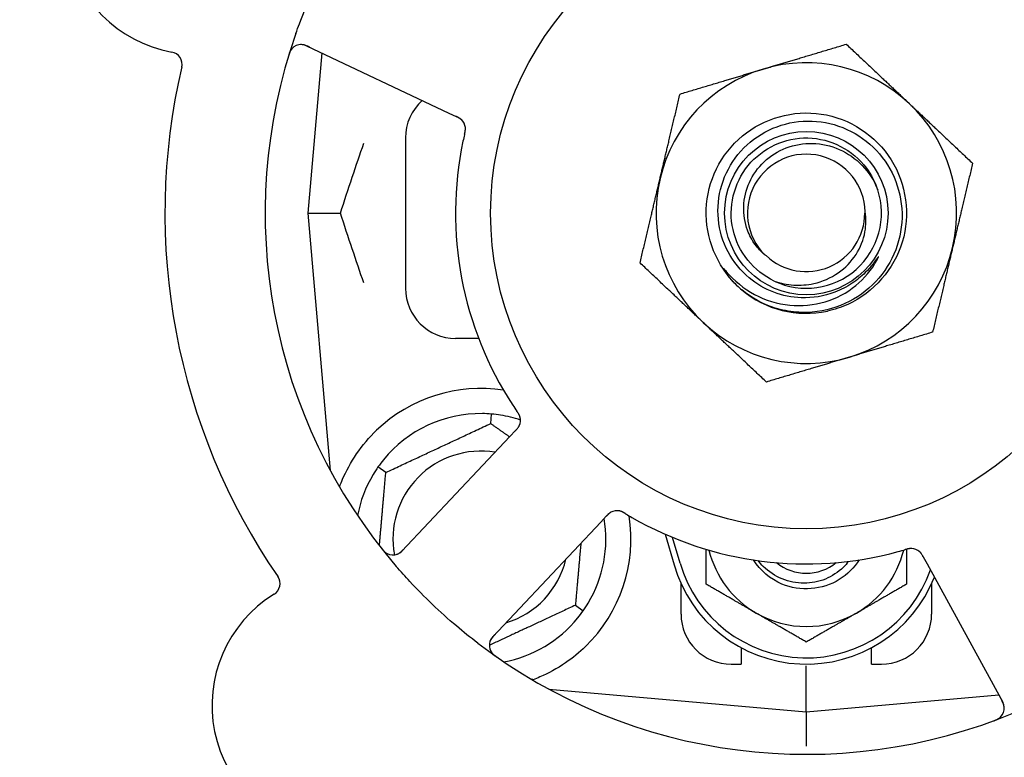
# Model space of a CAD drawing. Header units: inches. Extents: x 5 to 1128, y -85 to 748.
# Tile 72 of 256: x 158.96 to 161.41, y 226.24 to 228.08. Entities that reach past the tile are written whole.
import ezdxf

# ---------------------------------------------------------------- set-up
doc = ezdxf.new("R2010")
doc.units = ezdxf.units.IN
doc.header["$LTSCALE"] = 32
doc.header["$MEASUREMENT"] = 0
doc.layers.add('Dimension (ANSI)', color=7, linetype='Continuous', lineweight=25)
doc.layers.add('Visible (ANSI)', color=7, linetype='Continuous', lineweight=30)
doc.styles.add('Note Text (ANSI)', font='tahoma.ttf')
doc.dimstyles.new('SB Fraction-16 (ANSI)', dxfattribs={"dimscale": 32, "dimtxt": 0.125, "dimasz": 0.098425, "dimexe": 0.125, "dimexo": 0.0625, "dimgap": 0.031496, "dimtad": 0, "dimtih": 1, "dimtoh": 1, "dimdec": 4, "dimrnd": 1e-08, "dimzin": 0, "dimdsep": 46, "dimlunit": 5, "dimtxsty": 'Note Text (ANSI)', "dimcen": 0.09, "dimdle": 0.393701, "dimclrd": 256, "dimclre": 256, "dimclrt": 256, "dimadec": 0, "dimazin": 3, "dimtfac": 0.96, "dimtofl": 0, "dimtmove": 0, "dimatfit": 3, "dimfxl": 1, "dimfrac": 2, "dimtolj": 1, "dimtzin": 12, "dimlwd": -1, "dimlwe": -1, "dimarcsym": 0})

# ---------------------------------------------------------------- blocks, each defined once
blk = doc.blocks.new('*D16')
at = {"layer": 'Defpoints', "color": 0, "transparency": 16777216}
for p in [(170.8073, 474.9837), (79.917, 156.272), (130.8698, 156.272)]:
    blk.add_point(p, dxfattribs=at)
at = {"layer": 'Dimension (ANSI)', "transparency": 16777216}
for p, q in [((168.8073, 474.9837), (75.917, 474.9837)), ((79.917, 471.8341), (79.917, 330.6609)), ((79.917, 159.4216), (79.917, 323.5948)), ((128.8698, 156.272), (75.917, 156.272))]:
    blk.add_line(p, q, dxfattribs=at)
for points in [[(79.3921, 471.8341), (80.4419, 471.8341), (79.917, 474.9837)], [(79.3921, 159.4216), (80.4419, 159.4216), (79.917, 156.272)]]:
    blk.add_solid(points, dxfattribs=at)
at = {"layer": 'Dimension (ANSI)', "transparency": 16777216, "insert": (67.7142, 329.653), "char_height": 4, "attachment_point": 1, "style": 'Note Text (ANSI)'}
blk.add_mtext('\\A1;318 11/16', dxfattribs=at)

msp = doc.modelspace()

# ---------------------------------------------------------------- linework, layer by layer
at = {"layer": 'Visible (ANSI)'}
for p, q in [((159.67135, 228.01913), (160.02662, 227.85108)), ((159.70921, 228.00123), (159.67425, 227.6017)), ((160.02662, 227.85108), (160.0446, 227.84257)), ((159.918, 227.7892), (159.918, 227.4142)), ((159.67425, 227.6017), (159.75572, 227.6017)), ((159.67425, 227.6017), (159.73042, 226.95972)), ((160.10071, 227.2892), (160.043, 227.2892)), ((160.13066, 227.07678), (160.13274, 227.10051)), ((160.19237, 227.05916), (160.17874, 227.0447)), ((160.17874, 227.0447), (159.90912, 226.75876)), ((159.86903, 226.95478), (159.84952, 226.96844)), ((160.13576, 226.54506), (160.40538, 226.831)), ((160.40538, 226.831), (160.41903, 226.84548)), ((160.56567, 226.80077), (160.588, 226.7242)), ((160.603, 226.72858), (160.58426, 226.79285)), ((161.20976, 226.74393), (161.2193, 226.7265)), ((161.2193, 226.7265), (161.40793, 226.38172)), ((160.6055, 226.6017), (160.6055, 226.67725)), ((161.2305, 226.67725), (161.2305, 226.6017)), ((160.34197, 226.62362), (160.36149, 226.60996)), ((160.7555, 226.51754), (160.7555, 226.4767)), ((161.0805, 226.4767), (161.0805, 226.51754)), ((160.7305, 226.4767), (160.7555, 226.4767)), ((160.918, 226.35795), (160.918, 226.47253)), ((161.0805, 226.4767), (161.1055, 226.4767)), ((160.27602, 226.41412), (160.918, 226.35795)), ((160.27925, 226.41383), (160.27925, 226.41237)), ((160.918, 226.35795), (161.39796, 226.39994)), ((160.918, 226.35795), (160.918, 226.27196))]:
    msp.add_line(p, q, dxfattribs=at)
for radius in [0.7875, 0.20385]:
    msp.add_circle((160.918, 227.6017), radius, dxfattribs=at)
for centre, radius, start, end in [((160.918, 227.6017), 1.35, 16.62287, 76.74397), ((159.39257, 228.32331), 0.325, 49.56477, 259.80207), ((160.918, 227.6017), 0.875, 24.19111, 69.17573), ((160.918, 227.6017), 1.35, 160.62287, 220.74397), ((159.65799, 227.99089), 0.03125, 64.68342, 162.83549), ((159.3295, 227.97269), 0.03125, 346.85452, 79.80207), ((160.918, 227.6017), 1.6, 166.81714, 214.5497), ((160.918, 227.6017), 0.375, 106.68342, 166.68342), ((160.918, 227.6017), 0.375, 46.68342, 106.68342), ((160.043, 227.7892), 0.125, 131.64189, 180), ((160.918, 227.6017), 0.375, 346.68342, 46.68342), ((160.03645, 227.81185), 0.03125, 5.46904, 47.46837), ((160.918, 227.6017), 0.875, 168.19111, 213.17573), ((160.918, 227.6017), 0.14696, 1.25861, 225.29572), ((160.918, 227.6017), 0.375, 166.68342, 226.68342), ((160.918, 227.6017), 0.1875, 244.71096, 18.15663), ((160.918, 227.6017), 0.14583, 226.55117, 0.00317), ((160.918, 227.6017), 0.375, 286.68342, 346.68342), ((160.918, 227.6017), 0.25, 226.19222, 229.96044), ((160.043, 227.4142), 0.125, 180, 270), ((160.918, 227.6017), 0.25, 229.96044, 282.10596), ((160.918, 227.6017), 0.375, 226.68342, 286.68342), ((160.1055, 226.7892), 0.375, 81.21293, 133.75453), ((160.1055, 226.7892), 0.3125, 89.15807, 140.84193), ((160.1055, 226.7892), 0.3125, 71.46237, 80.84193), ((160.17361, 227.08481), 0.03125, 334.67765, 16.13682), ((160.1055, 226.7892), 0.21875, 80.57954, 190.53406), ((160.1055, 226.7892), 0.3125, 149.15807, 169.28378), ((160.44572, 226.82824), 0.03125, 77.46904, 119.46837), ((160.1055, 226.7892), 0.375, 314.27762, 8.78707), ((160.1055, 226.7892), 0.3125, 329.15807, 9.35248), ((160.918, 227.6017), 0.875, 240.19111, 285.17573), ((159.88639, 226.7802), 0.03125, 218.53135, 316.68342), ((160.918, 226.82045), 0.25, 193.73904, 240), ((160.918, 226.82045), 0.25, 300, 346.26096), ((161.17956, 226.73402), 0.03125, 46.67765, 88.13682), ((160.1055, 226.7892), 0.21875, 286.71618, 346.65066), ((160.918, 226.82045), 0.34375, 196.2602, 338.3076), ((160.918, 226.82045), 0.32812, 196.2602, 340.60541), ((160.918, 226.82045), 0.11727, 230.56429, 309.43571), ((159.57385, 226.67746), 0.03125, 301.56477, 34.51231), ((159.76033, 226.37392), 0.325, 121.56477, 331.80207), ((160.1055, 226.7892), 0.3125, 280.71622, 320.84193), ((160.7305, 226.6017), 0.125, 180, 270), ((160.918, 226.82045), 0.25, 240, 300), ((161.1055, 226.6017), 0.125, 270, 0), ((160.1585, 226.52362), 0.03125, 136.68342, 234.83549), ((160.918, 227.6017), 1.35, 232.62287, 292.74397), ((161.38051, 226.36672), 0.03125, 290.53135, 28.68342)]:
    msp.add_arc(centre, radius, start, end, dxfattribs=at)
for points, knots in [([(159.64447, 228.04961), (159.64736, 228.05782), (159.65033, 228.06601), (159.662, 228.09726), (159.67118, 228.1199), (159.68821, 228.15888), (159.69577, 228.17526), (159.71037, 228.20532), (159.71731, 228.21902), (159.73689, 228.25606), (159.75001, 228.27921), (159.76394, 228.30217)], [-0.73117437, -0.73117437, -0.73117437, -0.73117437, -0.66329539, -0.66329539, -0.47009836, -0.47009836, -0.32966499, -0.32966499, -0.20932583, -0.20932583, 0, 0, 0, 0]), ([(159.63511, 228.01217), (159.63492, 228.01196), (159.63468, 228.01169), (159.63391, 228.01077), (159.63335, 228.01002), (159.63218, 228.00828), (159.63153, 228.0072), (159.63052, 228.00525), (159.63021, 228.00462), (159.62947, 228.00302), (159.62904, 228.002), (159.62818, 227.99983), (159.62776, 227.99864), (159.62713, 227.99678), (159.6269, 227.99608), (159.62647, 227.99469), (159.62626, 227.99402), (159.62605, 227.99333)], [0.051298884, 0.051298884, 0.051298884, 0.051298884, 0.057269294, 0.057269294, 0.069785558, 0.069785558, 0.083632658, 0.083632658, 0.089458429, 0.089458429, 0.097820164, 0.097820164, 0.107290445, 0.107290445, 0.113094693, 0.113094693, 0.118968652, 0.118968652, 0.118968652, 0.118968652]), ([(159.67868, 228.01567), (159.67783, 228.01607), (159.67697, 228.01648), (159.67362, 228.01802), (159.67112, 228.01909), (159.66682, 228.0206), (159.66495, 228.02112), (159.66182, 228.02177), (159.66038, 228.02196), (159.65811, 228.0221), (159.65725, 228.02211), (159.65635, 228.02209), (159.65616, 228.02208), (159.656, 228.02207)], [0, 0, 0, 0, 0.007248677, 0.007248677, 0.028564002, 0.028564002, 0.047482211, 0.047482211, 0.06536174, 0.06536174, 0.076705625, 0.076705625, 0.079955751, 0.079955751, 0.079955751, 0.079955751]), ([(160.0585, 227.834), (160.05844, 227.83406), (160.05837, 227.83413), (160.05814, 227.83434), (160.05798, 227.83449), (160.05724, 227.83517), (160.05652, 227.83577), (160.0547, 227.83713), (160.05351, 227.83792), (160.05099, 227.8394), (160.04966, 227.84011), (160.04771, 227.84108), (160.04709, 227.84138), (160.04617, 227.84183), (160.04585, 227.84197), (160.04524, 227.84226), (160.04494, 227.84241), (160.04464, 227.84255)], [0.038929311, 0.038929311, 0.038929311, 0.038929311, 0.040726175, 0.040726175, 0.043941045, 0.043941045, 0.054249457, 0.054249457, 0.066768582, 0.066768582, 0.078206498, 0.078206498, 0.083402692, 0.083402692, 0.086046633, 0.086046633, 0.088630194, 0.088630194, 0.088630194, 0.088630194]), ([(160.05792, 227.83456), (160.05792, 227.83456), (160.05792, 227.83457), (160.05787, 227.83461), (160.0577, 227.83477), (160.05719, 227.83523), (160.05678, 227.83558), (160.05583, 227.83635), (160.0553, 227.83675), (160.0546, 227.83724), (160.05442, 227.83736), (160.05309, 227.83824), (160.05151, 227.83916), (160.04889, 227.84051), (160.0481, 227.8409), (160.04686, 227.84149), (160.04643, 227.8417), (160.04555, 227.84212), (160.04509, 227.84234), (160.04464, 227.84255)], [0.028019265, 0.028019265, 0.028019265, 0.028019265, 0.028672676, 0.028672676, 0.033062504, 0.033062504, 0.040781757, 0.040781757, 0.051074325, 0.051074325, 0.054504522, 0.054504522, 0.07506277, 0.07506277, 0.083066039, 0.083066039, 0.087153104, 0.087153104, 0.091266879, 0.091266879, 0.091266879, 0.091266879]), ([(160.74494, 227.42128), (160.69428, 227.46988), (160.66563, 227.54059), (160.66817, 227.61075), (160.67071, 227.68088), (160.70438, 227.74932), (160.7584, 227.79412), (160.8124, 227.83891), (160.88585, 227.85936), (160.95522, 227.84891), (161.02621, 227.83823), (161.0917, 227.7953), (161.12983, 227.73447), (161.16757, 227.67427), (161.17787, 227.59759), (161.15737, 227.52956), (161.13689, 227.46161), (161.08602, 227.40344), (161.0214, 227.37409), (161.00508, 227.36667), (160.98795, 227.36113), (160.97042, 227.35745)], [5.2445607, 5.2445607, 5.2445607, 5.2445607, 6.086966, 6.086966, 6.086966, 6.9291128, 6.9291128, 6.9291128, 7.7710085, 7.7710085, 7.7710085, 8.6324711, 8.6324711, 8.6324711, 9.4850832, 9.4850832, 9.4850832, 10.3367446, 10.3367446, 10.3367446, 10.5518672, 10.5518672, 10.5518672, 10.5518672]), ([(160.06551, 227.79887), (160.06557, 227.79917), (160.06564, 227.79946), (160.06582, 227.80025), (160.06594, 227.80074), (160.06628, 227.80229), (160.06651, 227.80336), (160.06693, 227.8056), (160.06713, 227.80679), (160.06745, 227.80913), (160.06755, 227.81024), (160.06766, 227.81245), (160.06764, 227.81345), (160.06757, 227.81469), (160.06754, 227.81503), (160.06752, 227.81529)], [0.001596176, 0.001596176, 0.001596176, 0.001596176, 0.003937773, 0.003937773, 0.007842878, 0.007842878, 0.016055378, 0.016055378, 0.025513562, 0.025513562, 0.03719134, 0.03719134, 0.0541939, 0.0541939, 0.061558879, 0.061558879, 0.061558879, 0.061558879]), ([(160.06551, 227.79887), (160.06563, 227.79941), (160.06575, 227.79994), (160.066, 227.801), (160.06612, 227.80153), (160.06651, 227.80331), (160.06677, 227.80455), (160.06713, 227.8066), (160.06726, 227.80744), (160.06751, 227.80936), (160.06759, 227.81038), (160.06767, 227.81217), (160.06767, 227.81298), (160.06761, 227.81427), (160.06757, 227.8148), (160.06754, 227.81512), (160.06753, 227.81516), (160.06753, 227.81518), (160.06753, 227.81518), (160.06753, 227.81518)], [0, 0, 0, 0, 0.004180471, 0.004180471, 0.008305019, 0.008305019, 0.018114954, 0.018114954, 0.025612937, 0.025612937, 0.036850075, 0.036850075, 0.047489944, 0.047489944, 0.05608938, 0.05608938, 0.05828692, 0.05828692, 0.058652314, 0.058652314, 0.058652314, 0.058652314]), ([(160.90522, 227.39046), (160.88173, 227.39124), (160.85854, 227.39592), (160.81443, 227.41272), (160.79383, 227.42479), (160.75396, 227.45803), (160.73605, 227.48017), (160.70954, 227.5303), (160.7013, 227.55786), (160.69576, 227.61489), (160.69863, 227.64382), (160.71533, 227.69924), (160.72911, 227.72518), (160.76599, 227.77056), (160.78881, 227.78951), (160.84068, 227.81777), (160.86927, 227.82672), (160.92858, 227.83324), (160.95872, 227.83063), (161.01662, 227.81397), (161.04379, 227.79997), (161.09149, 227.76221), (161.11149, 227.73872), (161.14156, 227.68515), (161.15124, 227.65554), (161.15879, 227.59399), (161.15648, 227.56262), (161.13993, 227.50224), (161.12575, 227.47383), (161.08715, 227.42379), (161.06302, 227.4027), (161.0078, 227.37077), (160.97718, 227.36033), (160.94543, 227.35603)], [-3.5801326, -3.5801326, -3.5801326, -3.5801326, -3.4004535, -3.4004535, -3.2191752, -3.2191752, -3.0035583, -3.0035583, -2.7857358, -2.7857358, -2.5657084, -2.5657084, -2.3434763, -2.3434763, -2.1190401, -2.1190401, -1.8924003, -1.8924003, -1.6635571, -1.6635571, -1.4325112, -1.4325112, -1.1992628, -1.1992628, -0.9638125, -0.9638125, -0.7261606, -0.7261606, -0.4863077, -0.4863077, -0.244254, -0.244254, 0, 0, 0, 0]), ([(160.0655, 227.79884), (160.06539, 227.79837), (160.06528, 227.79787), (160.06515, 227.79734), (160.06406, 227.79257), (160.06262, 227.78603), (160.06152, 227.78077)], [0.48080563, 0.48080563, 0.48080563, 0.48080563, 0.5329828, 0.5329828, 0.5329828, 1, 1, 1, 1]), ([(160.83791, 227.43217), (160.78662, 227.4564), (160.74758, 227.50511), (160.7351, 227.56044), (160.72262, 227.61577), (160.73696, 227.67652), (160.77287, 227.72042), (160.80871, 227.76423), (160.86525, 227.79032), (160.92184, 227.78916), (160.97853, 227.788), (161.03405, 227.75951), (161.06805, 227.71413), (161.08028, 227.69782), (161.08962, 227.67945), (161.0959, 227.66007)], [5.153766, 5.153766, 5.153766, 5.153766, 6.061332, 6.061332, 6.061332, 6.968806, 6.968806, 6.968806, 7.8744508, 7.8744508, 7.8744508, 8.7817425, 8.7817425, 8.7817425, 9.107885, 9.107885, 9.107885, 9.107885]), ([(160.81463, 227.49725), (160.80544, 227.50505), (160.79725, 227.51396), (160.78241, 227.53463), (160.7761, 227.54652), (160.7644, 227.57795), (160.76118, 227.59804), (160.76257, 227.6389), (160.76737, 227.65926), (160.78466, 227.69755), (160.79718, 227.71502), (160.82857, 227.74463), (160.84727, 227.75633), (160.88862, 227.77218), (160.91093, 227.77599), (160.95634, 227.7749), (160.97898, 227.76981), (161.0216, 227.75108), (161.04107, 227.73743), (161.07416, 227.70308), (161.08729, 227.68257), (161.09617, 227.66013)], [-1.5503297, -1.5503297, -1.5503297, -1.5503297, -1.4577971, -1.4577971, -1.3550285, -1.3550285, -1.200467, -1.200467, -1.0416694, -1.0416694, -0.8786368, -0.8786368, -0.7113708, -0.7113708, -0.5398726, -0.5398726, -0.3641439, -0.3641439, -0.1841858, -0.1841858, 0, 0, 0, 0]), ([(160.83791, 227.43217), (160.85363, 227.42669), (160.87002, 227.42334), (160.9034, 227.42119), (160.92023, 227.42246), (160.95858, 227.43095), (160.97938, 227.43999), (161.0154, 227.46513), (161.03048, 227.48069), (161.05309, 227.516), (161.06072, 227.53519), (161.06729, 227.57174), (161.06752, 227.58851), (161.06492, 227.60493)], [-0.89666376, -0.89666376, -0.89666376, -0.89666376, -0.7697294, -0.7697294, -0.64162523, -0.64162523, -0.47009117, -0.47009117, -0.30597672, -0.30597672, -0.14928046, -0.14928046, -0.02134877, -0.02134877, -0.02134877, -0.02134877]), ([(161.09442, 227.48483), (161.09522, 227.4863), (161.09608, 227.48796), (161.09705, 227.49007), (161.09748, 227.49105), (161.09771, 227.49186), (161.09775, 227.49202), (161.09777, 227.4922), (161.09777, 227.49225), (161.09776, 227.49232), (161.09775, 227.49234), (161.09773, 227.49237), (161.09772, 227.49238), (161.09769, 227.4924), (161.09768, 227.4924), (161.09764, 227.4924), (161.09761, 227.49239), (161.09754, 227.49236), (161.09749, 227.49233), (161.0973, 227.49219), (161.09711, 227.492), (161.09625, 227.49104), (161.09529, 227.48976), (161.08955, 227.48197), (161.08006, 227.46829), (161.06486, 227.45326)], [-0.32002064, -0.32002064, -0.32002064, -0.32002064, -0.25037654, -0.25037654, -0.22022079, -0.22022079, -0.21319305, -0.21319305, -0.21059304, -0.21059304, -0.20923641, -0.20923641, -0.20821255, -0.20821255, -0.20712521, -0.20712521, -0.2055378, -0.2055378, -0.20262718, -0.20262718, -0.19315319, -0.19315319, -0.1629071, -0.1629071, 0, 0, 0, 0]), ([(160.71819, 227.45616), (160.73802, 227.43281), (160.76202, 227.41337), (160.81623, 227.38446), (160.84598, 227.37534), (160.90639, 227.36932), (160.93643, 227.37212), (160.99279, 227.38902), (161.01866, 227.40261), (161.0629, 227.43852), (161.08104, 227.46022), (161.09442, 227.48483)], [-1.1317323, -1.1317323, -1.1317323, -1.1317323, -0.8984595, -0.8984595, -0.6634575, -0.6634575, -0.435379, -0.435379, -0.2142259, -0.2142259, 0, 0, 0, 0]), ([(160.74494, 227.42128), (160.73711, 227.42883), (160.72975, 227.43697), (160.71774, 227.45253), (160.71405, 227.45828), (160.71222, 227.46166), (160.71189, 227.46229), (160.71168, 227.46285), (160.71165, 227.46297), (160.71162, 227.46311), (160.71162, 227.46315), (160.71163, 227.4632), (160.71163, 227.46322), (160.71164, 227.46325), (160.71165, 227.46326), (160.71167, 227.46327), (160.71169, 227.46328), (160.71172, 227.46328), (160.71175, 227.46327), (160.71182, 227.46325), (160.71187, 227.46322), (160.71273, 227.46265), (160.71505, 227.45986), (160.71819, 227.45616)], [-0.28928031, -0.28928031, -0.28928031, -0.28928031, -0.16787143, -0.16787143, -0.06646306, -0.06646306, -0.04917499, -0.04917499, -0.04476579, -0.04476579, -0.04306859, -0.04306859, -0.04215282, -0.04215282, -0.04143605, -0.04143605, -0.040655, -0.040655, -0.03948059, -0.03948059, -0.0370912, -0.0370912, 0, 0, 0, 0]), ([(161.06486, 227.45326), (161.05495, 227.44345), (161.04419, 227.43463), (161.01901, 227.41776), (161.00443, 227.41022), (160.96234, 227.39424), (160.93385, 227.38952), (160.90522, 227.39046)], [-0.44935864, -0.44935864, -0.44935864, -0.44935864, -0.34320731, -0.34320731, -0.21838639, -0.21838639, 0, 0, 0, 0]), ([(160.94543, 227.35603), (160.92797, 227.35366), (160.9103, 227.35322), (160.87491, 227.35617), (160.85729, 227.35962), (160.80982, 227.3745), (160.78153, 227.38991), (160.75717, 227.4103)], [-0.51193076, -0.51193076, -0.51193076, -0.51193076, -0.37804019, -0.37804019, -0.24204071, -0.24204071, 0, 0, 0, 0]), ([(160.20383, 227.09277), (160.20377, 227.093), (160.20369, 227.09328), (160.20342, 227.09413), (160.20321, 227.09473), (160.20272, 227.09598), (160.20245, 227.09663), (160.20184, 227.09791), (160.20153, 227.09853), (160.20074, 227.1), (160.20022, 227.1009), (160.19943, 227.1022), (160.19919, 227.10258), (160.1983, 227.10399), (160.19761, 227.10503), (160.1967, 227.10636), (160.19648, 227.1067), (160.19615, 227.10717), (160.19605, 227.10732), (160.19595, 227.10746)], [0.044252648, 0.044252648, 0.044252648, 0.044252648, 0.050671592, 0.050671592, 0.061250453, 0.061250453, 0.071050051, 0.071050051, 0.078610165, 0.078610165, 0.087196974, 0.087196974, 0.090753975, 0.090753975, 0.100050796, 0.100050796, 0.103147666, 0.103147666, 0.104517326, 0.104517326, 0.104517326, 0.104517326]), ([(160.20374, 227.09313), (160.20374, 227.09313), (160.20373, 227.09316), (160.20369, 227.0933), (160.20365, 227.09343), (160.20352, 227.09386), (160.20341, 227.09421), (160.20301, 227.09537), (160.20266, 227.09624), (160.20182, 227.09806), (160.20134, 227.09899), (160.20013, 227.10112), (160.19937, 227.10236), (160.19783, 227.10472), (160.19705, 227.10587), (160.19617, 227.10715), (160.19606, 227.10731), (160.19595, 227.10746)], [0.030853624, 0.030853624, 0.030853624, 0.030853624, 0.032941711, 0.032941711, 0.036385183, 0.036385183, 0.042347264, 0.042347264, 0.055267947, 0.055267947, 0.065838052, 0.065838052, 0.077516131, 0.077516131, 0.087897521, 0.087897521, 0.089364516, 0.089364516, 0.089364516, 0.089364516]), ([(159.75362, 226.91862), (159.75603, 226.92523), (159.75863, 226.93186), (159.76992, 226.95796), (159.78163, 226.97999), (159.81062, 227.02226), (159.82783, 227.04251), (159.84616, 227.06007)], [1.38940877, 1.38940877, 1.38940877, 1.38940877, 1.45134152, 1.45134152, 1.64787025, 1.64787025, 1.84130789, 1.84130789, 1.84130789, 1.84130789]), ([(160.19237, 227.05916), (160.19273, 227.05954), (160.1931, 227.05993), (160.19381, 227.06068), (160.19415, 227.06105), (160.19493, 227.06189), (160.19535, 227.06235), (160.19684, 227.06401), (160.19776, 227.0651), (160.19913, 227.06687), (160.19969, 227.06767), (160.20064, 227.06915), (160.20102, 227.06982), (160.20162, 227.07094), (160.20186, 227.07145), (160.202, 227.07175), (160.20202, 227.07179), (160.20202, 227.07179), (160.20202, 227.07179), (160.20202, 227.07179)], [0, 0, 0, 0, 0.004355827, 0.004355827, 0.0086878, 0.0086878, 0.014307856, 0.014307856, 0.029588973, 0.029588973, 0.043844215, 0.043844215, 0.054171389, 0.054171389, 0.061954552, 0.061954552, 0.063871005, 0.063871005, 0.063878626, 0.063878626, 0.063878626, 0.063878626]), ([(160.1924, 227.05919), (160.19261, 227.05941), (160.19281, 227.05962), (160.19393, 227.06081), (160.19487, 227.06182), (160.19677, 227.06397), (160.19775, 227.06514), (160.19938, 227.0673), (160.20006, 227.06831), (160.20124, 227.07025), (160.20174, 227.07122), (160.20213, 227.07205), (160.20219, 227.07217), (160.20224, 227.07228)], [0, 0, 0, 0, 0.002309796, 0.002309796, 0.012623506, 0.012623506, 0.024338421, 0.024338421, 0.035397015, 0.035397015, 0.047442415, 0.047442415, 0.049661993, 0.049661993, 0.049661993, 0.049661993]), ([(160.43148, 226.85605), (160.4314, 226.85601), (160.43131, 226.85596), (160.43104, 226.85582), (160.43084, 226.85571), (160.42997, 226.85521), (160.42918, 226.85471), (160.42733, 226.8534), (160.42621, 226.85252), (160.42402, 226.85058), (160.42293, 226.84953), (160.4214, 226.84797), (160.42093, 226.84748), (160.42022, 226.84674), (160.41998, 226.84649), (160.41952, 226.84599), (160.41929, 226.84575), (160.41906, 226.84551)], [0.038929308, 0.038929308, 0.038929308, 0.038929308, 0.040726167, 0.040726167, 0.043941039, 0.043941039, 0.054249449, 0.054249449, 0.066768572, 0.066768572, 0.07820649, 0.07820649, 0.083402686, 0.083402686, 0.086046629, 0.086046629, 0.08863019, 0.08863019, 0.08863019, 0.08863019]), ([(160.43076, 226.85568), (160.43076, 226.85568), (160.43075, 226.85567), (160.43069, 226.85564), (160.43049, 226.85553), (160.4299, 226.85519), (160.42943, 226.8549), (160.42841, 226.85424), (160.42787, 226.85385), (160.42718, 226.85334), (160.42701, 226.85321), (160.42577, 226.85222), (160.4244, 226.851), (160.42231, 226.84892), (160.4217, 226.84829), (160.42075, 226.8473), (160.42042, 226.84695), (160.41975, 226.84624), (160.4194, 226.84587), (160.41906, 226.84551)], [0.028019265, 0.028019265, 0.028019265, 0.028019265, 0.028672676, 0.028672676, 0.033062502, 0.033062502, 0.040781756, 0.040781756, 0.051074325, 0.051074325, 0.054504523, 0.054504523, 0.075062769, 0.075062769, 0.083066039, 0.083066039, 0.087153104, 0.087153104, 0.091266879, 0.091266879, 0.091266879, 0.091266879]), ([(160.46704, 226.85186), (160.46679, 226.85201), (160.46653, 226.85217), (160.46584, 226.85258), (160.4654, 226.85285), (160.46403, 226.85365), (160.46308, 226.8542), (160.46109, 226.8553), (160.46002, 226.85585), (160.45789, 226.85687), (160.45686, 226.85731), (160.4548, 226.85811), (160.45384, 226.8584), (160.45264, 226.85871), (160.45231, 226.85879), (160.45205, 226.85884)], [0.001596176, 0.001596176, 0.001596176, 0.001596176, 0.00393777, 0.00393777, 0.007842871, 0.007842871, 0.016055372, 0.016055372, 0.025513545, 0.025513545, 0.037191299, 0.037191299, 0.054193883, 0.054193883, 0.061558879, 0.061558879, 0.061558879, 0.061558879]), ([(160.46704, 226.85186), (160.46658, 226.85214), (160.46611, 226.85242), (160.46517, 226.85298), (160.46471, 226.85326), (160.46314, 226.85418), (160.46203, 226.85481), (160.4602, 226.85579), (160.45944, 226.85617), (160.45769, 226.85701), (160.45675, 226.8574), (160.45506, 226.85803), (160.45429, 226.85827), (160.45305, 226.85862), (160.45253, 226.85874), (160.45222, 226.85881), (160.45218, 226.85882), (160.45216, 226.85882), (160.45216, 226.85882), (160.45216, 226.85882)], [0, 0, 0, 0, 0.004180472, 0.004180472, 0.008305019, 0.008305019, 0.018114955, 0.018114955, 0.025612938, 0.025612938, 0.036850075, 0.036850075, 0.047489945, 0.047489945, 0.056089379, 0.056089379, 0.05828692, 0.05828692, 0.058652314, 0.058652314, 0.058652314, 0.058652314]), ([(160.46708, 226.85184), (160.46749, 226.85159), (160.46792, 226.85133), (160.46839, 226.85105), (160.4726, 226.84853), (160.47837, 226.84515), (160.48303, 226.84247)], [0.48080563, 0.48080563, 0.48080563, 0.48080563, 0.5329828, 0.5329828, 0.5329828, 1, 1, 1, 1]), ([(159.85755, 226.76627), (159.85794, 226.76578), (159.85833, 226.76529), (159.85937, 226.76398), (159.86005, 226.76315), (159.86135, 226.76163), (159.86196, 226.76094), (159.86357, 226.75919), (159.8646, 226.75815), (159.86647, 226.75641), (159.86733, 226.75568), (159.86885, 226.75449), (159.86953, 226.754), (159.87091, 226.75309), (159.8716, 226.75269), (159.87239, 226.75226), (159.87256, 226.75217), (159.87271, 226.7521)], [0, 0, 0, 0, 0.005149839, 0.005149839, 0.013554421, 0.013554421, 0.020527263, 0.020527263, 0.031641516, 0.031641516, 0.041623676, 0.041623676, 0.051235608, 0.051235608, 0.063734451, 0.063734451, 0.067355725, 0.067355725, 0.067355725, 0.067355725]), ([(159.89598, 226.75046), (159.89626, 226.75055), (159.89661, 226.75068), (159.89828, 226.75132), (159.89987, 226.75208), (159.90259, 226.7537), (159.90385, 226.75455), (159.9069, 226.75694), (159.90872, 226.75857), (159.91126, 226.76107), (159.91199, 226.76182), (159.91338, 226.76327), (159.91404, 226.76397), (159.9147, 226.76467)], [0.058736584, 0.058736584, 0.058736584, 0.058736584, 0.064782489, 0.064782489, 0.086145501, 0.086145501, 0.103238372, 0.103238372, 0.123434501, 0.123434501, 0.131598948, 0.131598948, 0.13893919, 0.13893919, 0.13893919, 0.13893919]), ([(161.18096, 226.76524), (161.18096, 226.76524), (161.18093, 226.76524), (161.18079, 226.76524), (161.18065, 226.76525), (161.1802, 226.76526), (161.17984, 226.76526), (161.17861, 226.76524), (161.17767, 226.76518), (161.17568, 226.76493), (161.17465, 226.76477), (161.17225, 226.76428), (161.17084, 226.76394), (161.16811, 226.7632), (161.16678, 226.76281), (161.16529, 226.76237), (161.16511, 226.76232), (161.16492, 226.76226)], [0.030853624, 0.030853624, 0.030853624, 0.030853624, 0.032941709, 0.032941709, 0.03638518, 0.03638518, 0.042347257, 0.042347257, 0.055267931, 0.055267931, 0.065838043, 0.065838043, 0.077516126, 0.077516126, 0.087897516, 0.087897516, 0.089364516, 0.089364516, 0.089364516, 0.089364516]), ([(161.18133, 226.76522), (161.1811, 226.76523), (161.1808, 226.76524), (161.17992, 226.76525), (161.17928, 226.76523), (161.17794, 226.76516), (161.17724, 226.76509), (161.17583, 226.76491), (161.17515, 226.76481), (161.1735, 226.76451), (161.17249, 226.7643), (161.17101, 226.76394), (161.17056, 226.76383), (161.16895, 226.76342), (161.16776, 226.76309), (161.1662, 226.76264), (161.16582, 226.76253), (161.16526, 226.76236), (161.16509, 226.76231), (161.16492, 226.76226)], [0.044252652, 0.044252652, 0.044252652, 0.044252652, 0.050671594, 0.050671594, 0.061250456, 0.061250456, 0.071050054, 0.071050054, 0.078610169, 0.078610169, 0.087196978, 0.087196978, 0.090753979, 0.090753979, 0.100050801, 0.100050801, 0.10314767, 0.10314767, 0.10451733, 0.10451733, 0.10451733, 0.10451733]), ([(161.20974, 226.74397), (161.20959, 226.74423), (161.20945, 226.74449), (161.20867, 226.74593), (161.208, 226.74713), (161.20654, 226.74961), (161.20573, 226.75089), (161.20418, 226.75311), (161.20343, 226.75407), (161.20195, 226.75579), (161.20119, 226.75657), (161.20052, 226.7572), (161.20042, 226.75729), (161.20033, 226.75737)], [0, 0, 0, 0, 0.002309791, 0.002309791, 0.012623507, 0.012623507, 0.024338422, 0.024338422, 0.035397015, 0.035397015, 0.047442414, 0.047442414, 0.049661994, 0.049661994, 0.049661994, 0.049661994]), ([(161.20976, 226.74393), (161.20951, 226.7444), (161.20925, 226.74486), (161.20875, 226.74577), (161.20851, 226.74621), (161.20795, 226.7472), (161.20764, 226.74775), (161.20653, 226.74968), (161.20577, 226.75089), (161.20452, 226.75274), (161.20393, 226.75352), (161.20281, 226.75488), (161.20229, 226.75545), (161.20141, 226.75637), (161.201, 226.75676), (161.20076, 226.75698), (161.20073, 226.75701), (161.20073, 226.75701), (161.20073, 226.75701), (161.20073, 226.75701)], [0, 0, 0, 0, 0.004355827, 0.004355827, 0.008687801, 0.008687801, 0.014307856, 0.014307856, 0.029588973, 0.029588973, 0.043844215, 0.043844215, 0.054171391, 0.054171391, 0.061954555, 0.061954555, 0.063871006, 0.063871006, 0.063878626, 0.063878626, 0.063878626, 0.063878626]), ([(161.04963, 226.73687), (161.03709, 226.71708), (161.02026, 226.70001), (161.00033, 226.68765), (160.95809, 226.66146), (160.90303, 226.65717), (160.85723, 226.6765), (160.82817, 226.68877), (160.80333, 226.71034), (160.78632, 226.73688)], [6.8488771, 6.8488771, 6.8488771, 6.8488771, 7.2990044, 7.2990044, 7.2990044, 8.2534333, 8.2534333, 8.2534333, 8.8590861, 8.8590861, 8.8590861, 8.8590861]), ([(161.0232, 226.73305), (161.01929, 226.72791), (161.01501, 226.72305), (160.99753, 226.70581), (160.9823, 226.69578), (160.94859, 226.68198), (160.9304, 226.67843), (160.89339, 226.67847), (160.87492, 226.68217), (160.84015, 226.69649), (160.82423, 226.70709), (160.80614, 226.725), (160.80184, 226.72986), (160.79788, 226.73499)], [-1.06231766, -1.06231766, -1.06231766, -1.06231766, -1.01273267, -1.01273267, -0.87465824, -0.87465824, -0.73438222, -0.73438222, -0.59190522, -0.59190522, -0.44722789, -0.44722789, -0.39760805, -0.39760805, -0.39760805, -0.39760805]), ([(160.09847, 226.52891), (160.08025, 226.54283), (160.0625, 226.55713), (160.02463, 226.58922), (160.00444, 226.6074), (159.96552, 226.64463), (159.94701, 226.66342), (159.91756, 226.69511), (159.90627, 226.70772), (159.8952, 226.72058)], [-0.73117336, -0.73117336, -0.73117336, -0.73117336, -0.55242948, -0.55242948, -0.34016147, -0.34016147, -0.13232742, -0.13232742, 0, 0, 0, 0]), ([(160.14133, 226.55096), (160.14068, 226.55027), (160.14003, 226.54958), (160.13752, 226.54688), (160.13573, 226.54482), (160.13297, 226.5412), (160.1319, 226.53958), (160.13031, 226.53681), (160.12969, 226.5355), (160.12885, 226.53338), (160.12858, 226.53257), (160.12832, 226.53171), (160.12827, 226.53152), (160.12822, 226.53136)], [0, 0, 0, 0, 0.007248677, 0.007248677, 0.028564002, 0.028564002, 0.04748221, 0.04748221, 0.065361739, 0.065361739, 0.076705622, 0.076705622, 0.079955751, 0.079955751, 0.079955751, 0.079955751]), ([(160.3673, 226.52071), (160.35216, 226.50595), (160.33521, 226.49203), (160.2962, 226.46526), (160.27379, 226.45336), (160.24806, 226.44231), (160.24235, 226.44001), (160.23661, 226.43787)], [0.55181372, 0.55181372, 0.55181372, 0.55181372, 0.71000954, 0.71000954, 0.90366002, 0.90366002, 0.95550669, 0.95550669, 0.95550669, 0.95550669]), ([(160.13118, 226.50844), (160.13133, 226.50819), (160.13151, 226.50789), (160.13215, 226.50687), (160.13269, 226.5061), (160.13398, 226.50445), (160.13481, 226.50349), (160.13635, 226.50193), (160.13686, 226.50144), (160.13815, 226.50025), (160.13898, 226.49953), (160.14078, 226.49804), (160.14178, 226.49727), (160.14336, 226.4961), (160.14395, 226.49566), (160.14514, 226.49482), (160.14572, 226.49442), (160.14631, 226.494)], [0.051298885, 0.051298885, 0.051298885, 0.051298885, 0.057269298, 0.057269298, 0.069785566, 0.069785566, 0.083632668, 0.083632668, 0.089458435, 0.089458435, 0.09782017, 0.09782017, 0.107290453, 0.107290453, 0.113094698, 0.113094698, 0.118968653, 0.118968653, 0.118968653, 0.118968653]), ([(161.41176, 226.36665), (161.41176, 226.36695), (161.41175, 226.36732), (161.41165, 226.36911), (161.41142, 226.37085), (161.41072, 226.37394), (161.4103, 226.3754), (161.40897, 226.37904), (161.40798, 226.38128), (161.40638, 226.38446), (161.4059, 226.38539), (161.40495, 226.38716), (161.40449, 226.388), (161.40403, 226.38884)], [0.058736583, 0.058736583, 0.058736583, 0.058736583, 0.064782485, 0.064782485, 0.086145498, 0.086145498, 0.103238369, 0.103238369, 0.123434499, 0.123434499, 0.131598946, 0.131598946, 0.138939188, 0.138939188, 0.138939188, 0.138939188]), ([(161.38485, 226.33499), (161.38544, 226.33521), (161.38602, 226.33542), (161.38759, 226.33601), (161.38859, 226.3364), (161.39044, 226.33717), (161.39128, 226.33754), (161.39344, 226.33853), (161.39475, 226.33919), (161.39698, 226.34043), (161.39794, 226.34102), (161.39955, 226.34209), (161.40021, 226.34259), (161.40151, 226.34362), (161.40211, 226.34415), (161.40276, 226.34478), (161.40289, 226.34491), (161.40301, 226.34502)], [0, 0, 0, 0, 0.005149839, 0.005149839, 0.013554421, 0.013554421, 0.020527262, 0.020527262, 0.031641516, 0.031641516, 0.041623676, 0.041623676, 0.051235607, 0.051235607, 0.06373445, 0.06373445, 0.067355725, 0.067355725, 0.067355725, 0.067355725])]:
    msp.add_open_spline(points, degree=3, knots=knots, dxfattribs=at)
for points, weights in [([(160.81035, 227.96092), (160.9066, 227.98976), (161.01774, 228.02307)], [1, 1.0379548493, 1]), ([(161.01774, 228.02307), (161.10216, 227.94347), (161.17526, 227.87454)], [1, 1.0379548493, 1]), ([(160.60295, 227.89876), (160.71409, 227.93207), (160.81035, 227.96092)], [1, 1.0379548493, 1]), ([(160.55309, 227.68808), (160.57623, 227.78585), (160.60295, 227.89876)], [1, 1.0379548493, 1]), ([(161.17526, 227.87454), (161.24837, 227.80561), (161.33279, 227.72601)], [1, 1.0379548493, 1]), ([(161.33279, 227.72601), (161.30606, 227.61311), (161.28292, 227.51533)], [1, 1.0379548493, 1]), ([(160.50322, 227.47739), (160.52994, 227.5903), (160.55309, 227.68808)], [1, 1.0379548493, 1]), ([(161.28292, 227.51533), (161.25978, 227.41755), (161.23305, 227.30464)], [1, 1.0379548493, 1]), ([(160.66074, 227.32886), (160.58763, 227.39779), (160.50322, 227.47739)], [1, 1.0379548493, 1]), ([(160.81827, 227.18033), (160.73385, 227.25993), (160.66074, 227.32886)], [1, 1.0379548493, 1]), ([(161.23305, 227.30464), (161.12191, 227.27133), (161.02566, 227.24249)], [1, 1.0379548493, 1]), ([(161.02566, 227.24249), (160.92941, 227.21364), (160.81827, 227.18033)], [1, 1.0379548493, 1]), ([(159.86903, 226.95478), (159.99985, 227.01578), (160.13066, 227.07678)], [1.04422863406, 1.20577136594, 1.04422863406]), ([(160.13066, 227.07678), (160.15528, 227.05954), (160.17784, 227.04374)], [1.04422863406, 1.07418802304, 1.09303499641]), ([(159.85304, 226.77202), (159.86051, 226.85739), (159.86903, 226.95478)], [1.11819795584, 1.14843950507, 1.04422863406]), ([(160.35548, 226.77809), (160.34921, 226.70637), (160.34197, 226.62362)], [1.12448377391, 1.13145726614, 1.04422863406]), ([(160.668, 226.67611), (160.668, 226.72222), (160.668, 226.76318)], [1, 1.02228011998, 1.01840264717]), ([(161.168, 226.76315), (161.168, 226.7222), (161.168, 226.67611)], [1.01840499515, 1.02227336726, 1]), ([(160.793, 226.60394), (160.73499, 226.63744), (160.668, 226.67611)], [1, 1.0379548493, 1]), ([(161.168, 226.67611), (161.10101, 226.63744), (161.043, 226.60394)], [1, 1.0379548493, 1]), ([(160.34197, 226.62362), (160.23034, 226.57157), (160.12725, 226.5235)], [1.04422863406, 1.17902301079, 1.08886732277]), ([(160.918, 226.53178), (160.85101, 226.57045), (160.793, 226.60394)], [1, 1.0379548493, 1]), ([(161.043, 226.60394), (160.98499, 226.57045), (160.918, 226.53178)], [1, 1.0379548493, 1]), ([(160.23661, 226.43787), (160.23504, 226.43799), (160.23347, 226.43812)], [0.999914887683, 0.9999148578, 0.999914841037])]:
    msp.add_rational_spline(points, weights, degree=2, dxfattribs=at)
for points in [[(159.75572, 227.6017), (159.77537, 227.66198), (159.79549, 227.72138), (159.81403, 227.77601)], [(159.81403, 227.42739), (159.79549, 227.48201), (159.77537, 227.54143), (159.75572, 227.6017)], [(161.06384, 227.60171), (161.06421, 227.60278), (161.06457, 227.60385), (161.06492, 227.60493)], [(160.81463, 227.49725), (160.81565, 227.49677), (160.81668, 227.49629), (160.81771, 227.49583)], [(160.13274, 227.10051), (160.12514, 227.10117), (160.11732, 227.10156), (160.11009, 227.10167)], [(160.15524, 227.09772), (160.1481, 227.09887), (160.14033, 227.09984), (160.13274, 227.10051)], [(160.18563, 227.12289), (160.1889, 227.11789), (160.19317, 227.11154), (160.19596, 227.10746)], [(159.86319, 226.98653), (159.85862, 226.98093), (159.85389, 226.97469), (159.84952, 226.96844)], [(159.84952, 226.96844), (159.84515, 226.9622), (159.8409, 226.95562), (159.83719, 226.94941)], [(161.14706, 226.75721), (161.15283, 226.75878), (161.16019, 226.76088), (161.16493, 226.76227)], [(160.34782, 226.59187), (160.35238, 226.59747), (160.35711, 226.60372), (160.36149, 226.60996)], [(160.36149, 226.60996), (160.36586, 226.61621), (160.3701, 226.62279), (160.37381, 226.62899)]]:
    msp.add_open_spline(points, degree=3, dxfattribs=at)

# ---------------------------------------------------------------- dimensions: what is measured, and where the dimension line sits
at = {"layer": 'Dimension (ANSI)'}
dim = msp.add_linear_dim(base=(79.91701, 156.27197), p1=(170.80726, 474.98367), p2=(130.86976, 156.27197), angle=270, dimstyle='SB Fraction-16 (ANSI)', override={"dimgap": 0.031496, "dimdec": 4, "dimtol": 0, "dimlim": 0, "dimtp": 0, "dimtm": 0, "dimtdec": 2, "dimatfit": 1}, dxfattribs=at)
dim.commit()
dim.dimension.update_dxf_attribs({"geometry": '*D16', "text_midpoint": (79.91701, 327.12782), "dimtype": 160})

doc.saveas('drawing.dxf')
